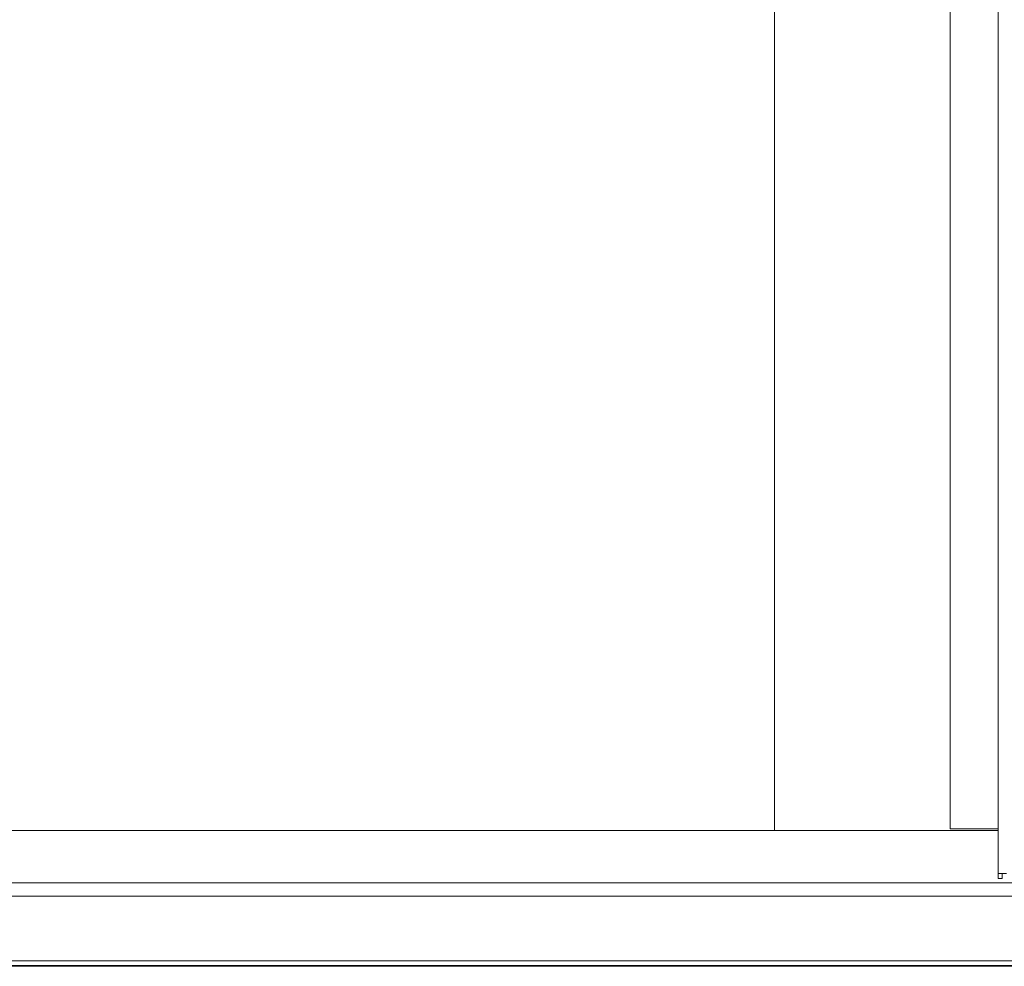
# Model space of a CAD drawing. Extents: x 0 to 59450, y 0 to 42050.
# Tile 141 of 256: x 33178 to 33649, y 6320 to 6773. Entities that reach past the tile are written whole.
import ezdxf

# ---------------------------------------------------------------- set-up
doc = ezdxf.new("R2010")
doc.units = 0
doc.header["$LTSCALE"] = 20
doc.header["$MEASUREMENT"] = 0
doc.layers.get('0').update_dxf_attribs({"linetype": 'CONTINUOUS'})

msp = doc.modelspace()

# ---------------------------------------------------------------- linework, layer by layer
at = {"color": 3, "linetype": 'Continuous', "lineweight": 13}
for p, q in [((33646.124, 7150.39), (33646.124, 6364.157)), ((33623.124, 7108.324), (33623.124, 6406.223)), ((33539.124, 6997.774), (33539.124, 6384.772)), ((33623.123, 6406.224), (33623.123, 6406.216)), ((33623.124, 6401.324), (33623.124, 6406.224)), ((33623.124, 6406.192), (33623.124, 6406.184)), ((33623.124, 6406.169), (33623.124, 6406.161)), ((33623.129, 6405.999), (33623.129, 6405.991)), ((33623.129, 6405.991), (33623.129, 6405.983)), ((33623.129, 6405.983), (33623.13, 6405.975)), ((33623.13, 6405.975), (33623.13, 6405.966)), ((33623.13, 6405.966), (33623.131, 6405.958)), ((33623.131, 6405.958), (33623.131, 6405.95)), ((33623.131, 6405.95), (33623.131, 6405.941)), ((33623.131, 6405.941), (33623.132, 6405.933)), ((33623.132, 6405.933), (33623.132, 6405.924)), ((33623.132, 6405.924), (33623.133, 6405.916)), ((33623.133, 6405.916), (33623.133, 6405.908)), ((33623.133, 6405.908), (33623.134, 6405.899)), ((33623.134, 6405.899), (33623.134, 6405.891)), ((33623.134, 6405.891), (33623.135, 6405.882)), ((33623.135, 6405.882), (33623.135, 6405.874)), ((33623.135, 6405.874), (33623.135, 6405.865)), ((33623.135, 6405.865), (33623.136, 6405.856)), ((33623.136, 6405.856), (33623.136, 6405.848)), ((33623.136, 6405.848), (33623.137, 6405.839)), ((33623.137, 6405.839), (33623.137, 6405.831)), ((33623.137, 6405.831), (33623.138, 6405.822)), ((33623.138, 6405.822), (33623.139, 6405.813)), ((33623.139, 6405.813), (33623.139, 6405.805)), ((33623.139, 6405.805), (33623.14, 6405.796)), ((33623.14, 6405.796), (33623.14, 6405.787)), ((33623.14, 6405.787), (33623.141, 6405.779)), ((33623.141, 6405.779), (33623.141, 6405.77)), ((33623.141, 6405.77), (33623.142, 6405.761)), ((33623.142, 6405.761), (33623.142, 6405.752)), ((33623.142, 6405.752), (33623.143, 6405.743)), ((33623.143, 6405.743), (33623.144, 6405.735)), ((33623.144, 6405.735), (33623.144, 6405.726)), ((33623.144, 6405.726), (33623.145, 6405.717)), ((33623.145, 6405.717), (33623.145, 6405.708)), ((33623.145, 6405.708), (33623.146, 6405.699)), ((33623.146, 6405.699), (33623.147, 6405.69)), ((33623.147, 6405.69), (33623.147, 6405.681)), ((33623.147, 6405.681), (33623.148, 6405.672)), ((33623.148, 6405.672), (33623.149, 6405.663)), ((33623.149, 6405.663), (33623.149, 6405.654)), ((33623.149, 6405.654), (33623.15, 6405.645)), ((33623.15, 6405.645), (33623.151, 6405.636)), ((33623.151, 6405.636), (33623.151, 6405.627)), ((33623.151, 6405.627), (33623.152, 6405.618)), ((33623.152, 6405.618), (33623.153, 6405.609)), ((33623.153, 6405.609), (33623.153, 6405.6)), ((33623.153, 6405.6), (33623.154, 6405.591)), ((33623.154, 6405.591), (33623.155, 6405.582)), ((33623.155, 6405.582), (33623.155, 6405.572)), ((33623.155, 6405.572), (33623.156, 6405.563)), ((33623.156, 6405.563), (33623.157, 6405.554)), ((33623.157, 6405.554), (33623.157, 6405.545)), ((33623.157, 6405.545), (33623.158, 6405.536)), ((33623.158, 6405.536), (33623.159, 6405.526)), ((33623.159, 6405.526), (33623.16, 6405.517)), ((33623.16, 6405.517), (33623.16, 6405.508)), ((33623.16, 6405.508), (33623.161, 6405.498)), ((33623.161, 6405.498), (33623.162, 6405.489)), ((33623.162, 6405.489), (33623.163, 6405.48)), ((33623.163, 6405.48), (33623.163, 6405.47)), ((33623.163, 6405.47), (33623.164, 6405.461)), ((33623.164, 6405.461), (33623.165, 6405.452)), ((33623.165, 6405.452), (33623.166, 6405.442)), ((33623.166, 6405.442), (33623.166, 6405.433)), ((33623.166, 6405.433), (33623.167, 6405.423)), ((33623.167, 6405.423), (33623.168, 6405.414)), ((33623.168, 6405.414), (33623.169, 6405.404)), ((33623.169, 6405.404), (33623.169, 6405.395)), ((33623.169, 6405.395), (33623.17, 6405.385)), ((33623.17, 6405.385), (33623.171, 6405.375)), ((33623.171, 6405.375), (33623.172, 6405.366)), ((33623.172, 6405.366), (33623.172, 6405.356)), ((33623.172, 6405.356), (33623.173, 6405.347)), ((33623.173, 6405.347), (33623.174, 6405.337)), ((33623.174, 6405.337), (33623.175, 6405.328)), ((33623.175, 6405.328), (33623.175, 6405.318)), ((33623.175, 6405.318), (33623.176, 6405.308)), ((33623.176, 6405.308), (33623.177, 6405.299)), ((33623.177, 6405.299), (33623.178, 6405.289)), ((33623.178, 6405.289), (33623.178, 6405.279)), ((33623.178, 6405.279), (33623.179, 6405.27)), ((33623.179, 6405.27), (33623.18, 6405.26)), ((33623.18, 6405.26), (33623.181, 6405.25)), ((33623.181, 6405.25), (33623.182, 6405.241)), ((33623.182, 6405.241), (33623.182, 6405.231)), ((33623.182, 6405.231), (33623.183, 6405.221)), ((33623.183, 6405.221), (33623.184, 6405.211)), ((33623.184, 6405.211), (33623.185, 6405.202)), ((33623.185, 6405.202), (33623.185, 6405.192)), ((33623.185, 6405.192), (33623.186, 6405.182)), ((33623.186, 6405.182), (33623.187, 6405.172)), ((33623.187, 6405.172), (33623.188, 6405.163)), ((33623.188, 6405.163), (33623.188, 6405.153)), ((33623.188, 6405.153), (33623.189, 6405.143)), ((33623.189, 6405.143), (33623.19, 6405.133)), ((33623.19, 6405.133), (33623.191, 6405.123)), ((33623.191, 6405.123), (33623.192, 6405.114)), ((33623.192, 6405.114), (33623.192, 6405.104)), ((33623.192, 6405.104), (33623.193, 6405.094)), ((33623.193, 6405.094), (33623.194, 6405.084)), ((33623.194, 6405.084), (33623.195, 6405.074)), ((33623.195, 6405.074), (33623.195, 6405.064)), ((33623.195, 6405.064), (33623.196, 6405.054)), ((33623.196, 6405.054), (33623.197, 6405.044)), ((33623.197, 6405.044), (33623.198, 6405.035)), ((33623.198, 6405.035), (33623.198, 6405.025)), ((33623.198, 6405.025), (33623.199, 6405.015)), ((33623.199, 6405.015), (33623.2, 6405.005)), ((33623.2, 6405.005), (33623.201, 6404.995)), ((33623.201, 6404.995), (33623.201, 6404.985)), ((33623.201, 6404.985), (33623.202, 6404.975)), ((33623.202, 6404.975), (33623.203, 6404.965)), ((33623.203, 6404.965), (33623.203, 6404.955)), ((33623.203, 6404.955), (33623.204, 6404.945)), ((33623.204, 6404.945), (33623.205, 6404.935)), ((33623.205, 6404.935), (33623.206, 6404.925)), ((33623.206, 6404.925), (33623.206, 6404.915)), ((33623.206, 6404.915), (33623.207, 6404.905)), ((33623.207, 6404.905), (33623.208, 6404.895)), ((33623.208, 6404.895), (33623.208, 6404.885)), ((33623.208, 6404.885), (33623.209, 6404.874)), ((33623.209, 6404.874), (33623.21, 6404.864)), ((33623.21, 6404.864), (33623.211, 6404.854)), ((33623.211, 6404.854), (33623.211, 6404.844)), ((33623.211, 6404.844), (33623.212, 6404.834)), ((33623.212, 6402.709), (33623.211, 6402.699)), ((33623.212, 6404.834), (33623.213, 6404.824)), ((33623.213, 6402.729), (33623.212, 6402.719)), ((33623.212, 6402.719), (33623.212, 6402.709)), ((33623.213, 6404.824), (33623.213, 6404.814)), ((33623.213, 6404.814), (33623.214, 6404.804)), ((33623.214, 6402.74), (33623.213, 6402.729)), ((33623.214, 6404.804), (33623.215, 6404.793)), ((33623.215, 6402.76), (33623.214, 6402.75)), ((33623.214, 6402.75), (33623.214, 6402.74)), ((33623.215, 6404.793), (33623.215, 6404.783)), ((33623.215, 6404.783), (33623.216, 6404.773)), ((33623.216, 6402.77), (33623.215, 6402.76)), ((33623.216, 6404.773), (33623.217, 6404.763)), ((33623.217, 6402.79), (33623.216, 6402.78)), ((33623.216, 6402.78), (33623.216, 6402.77)), ((33623.217, 6404.763), (33623.217, 6404.753)), ((33623.217, 6404.753), (33623.218, 6404.742)), ((33623.218, 6402.801), (33623.217, 6402.79)), ((33623.218, 6404.742), (33623.219, 6404.732)), ((33623.219, 6402.821), (33623.218, 6402.811)), ((33623.218, 6402.811), (33623.218, 6402.801)), ((33623.219, 6404.732), (33623.219, 6404.722)), ((33623.219, 6404.722), (33623.22, 6404.712)), ((33623.22, 6402.831), (33623.219, 6402.821)), ((33623.22, 6404.712), (33623.221, 6404.701)), ((33623.221, 6402.852), (33623.22, 6402.842)), ((33623.22, 6402.842), (33623.22, 6402.831)), ((33623.221, 6404.701), (33623.221, 6404.691)), ((33623.221, 6404.691), (33623.222, 6404.681)), ((33623.222, 6402.862), (33623.221, 6402.852)), ((33623.222, 6404.681), (33623.222, 6404.671)), ((33623.222, 6404.671), (33623.223, 6404.66)), ((33623.223, 6402.883), (33623.222, 6402.873)), ((33623.222, 6402.873), (33623.222, 6402.862)), ((33623.223, 6404.66), (33623.224, 6404.65)), ((33623.224, 6402.904), (33623.223, 6402.893)), ((33623.223, 6402.893), (33623.223, 6402.883)), ((33623.224, 6404.65), (33623.224, 6404.64)), ((33623.224, 6404.64), (33623.225, 6404.629)), ((33623.225, 6402.914), (33623.224, 6402.904)), ((33623.225, 6404.629), (33623.225, 6404.619)), ((33623.225, 6404.619), (33623.226, 6404.609)), ((33623.226, 6402.935), (33623.225, 6402.924)), ((33623.225, 6402.924), (33623.225, 6402.914)), ((33623.226, 6404.609), (33623.227, 6404.598)), ((33623.227, 6402.955), (33623.226, 6402.945)), ((33623.226, 6402.945), (33623.226, 6402.935)), ((33623.227, 6404.598), (33623.227, 6404.588)), ((33623.227, 6404.588), (33623.228, 6404.577)), ((33623.228, 6402.966), (33623.227, 6402.955)), ((33623.228, 6404.577), (33623.228, 6404.567)), ((33623.228, 6404.567), (33623.229, 6404.557)), ((33623.229, 6402.987), (33623.228, 6402.976)), ((33623.228, 6402.976), (33623.228, 6402.966)), ((33623.229, 6404.557), (33623.229, 6404.546)), ((33623.229, 6404.546), (33623.23, 6404.536)), ((33623.23, 6403.008), (33623.229, 6402.997)), ((33623.229, 6402.997), (33623.229, 6402.987)), ((33623.23, 6404.536), (33623.231, 6404.525)), ((33623.231, 6403.029), (33623.23, 6403.018)), ((33623.23, 6403.018), (33623.23, 6403.008)), ((33623.231, 6404.525), (33623.231, 6404.515)), ((33623.231, 6404.515), (33623.232, 6404.504)), ((33623.232, 6403.05), (33623.231, 6403.039)), ((33623.231, 6403.039), (33623.231, 6403.029)), ((33623.232, 6404.504), (33623.232, 6404.494)), ((33623.232, 6404.494), (33623.233, 6404.484)), ((33623.233, 6403.071), (33623.232, 6403.06)), ((33623.232, 6403.06), (33623.232, 6403.05)), ((33623.233, 6404.484), (33623.233, 6404.473)), ((33623.233, 6404.473), (33623.234, 6404.463)), ((33623.234, 6403.081), (33623.233, 6403.071)), ((33623.234, 6404.463), (33623.234, 6404.452)), ((33623.234, 6404.452), (33623.235, 6404.441)), ((33623.235, 6403.102), (33623.234, 6403.092)), ((33623.234, 6403.092), (33623.234, 6403.081)), ((33623.235, 6404.441), (33623.235, 6404.431)), ((33623.235, 6404.431), (33623.236, 6404.42)), ((33623.236, 6403.123), (33623.235, 6403.113)), ((33623.235, 6403.113), (33623.235, 6403.102)), ((33623.236, 6404.42), (33623.236, 6404.41)), ((33623.236, 6404.41), (33623.237, 6404.399)), ((33623.237, 6403.155), (33623.236, 6403.145)), ((33623.236, 6403.145), (33623.236, 6403.134)), ((33623.236, 6403.134), (33623.236, 6403.123)), ((33623.237, 6404.399), (33623.237, 6404.389)), ((33623.237, 6404.389), (33623.238, 6404.378)), ((33623.238, 6403.176), (33623.237, 6403.166)), ((33623.237, 6403.166), (33623.237, 6403.155)), ((33623.238, 6404.378), (33623.238, 6404.367)), ((33623.238, 6404.367), (33623.238, 6404.357)), ((33623.238, 6404.357), (33623.239, 6404.346)), ((33623.239, 6403.198), (33623.238, 6403.187)), ((33623.238, 6403.187), (33623.238, 6403.176)), ((33623.239, 6404.346), (33623.239, 6404.336)), ((33623.239, 6404.336), (33623.24, 6404.325)), ((33623.24, 6403.219), (33623.239, 6403.208)), ((33623.239, 6403.208), (33623.239, 6403.198)), ((33623.24, 6404.325), (33623.24, 6404.314)), ((33623.24, 6404.314), (33623.241, 6404.304)), ((33623.241, 6403.251), (33623.24, 6403.24)), ((33623.24, 6403.24), (33623.24, 6403.229)), ((33623.24, 6403.229), (33623.24, 6403.219)), ((33623.241, 6404.304), (33623.241, 6404.293)), ((33623.241, 6404.293), (33623.241, 6404.282)), ((33623.241, 6404.282), (33623.242, 6404.272)), ((33623.242, 6403.272), (33623.241, 6403.261)), ((33623.241, 6403.261), (33623.241, 6403.251)), ((33623.242, 6404.272), (33623.242, 6404.261)), ((33623.242, 6404.261), (33623.242, 6404.25)), ((33623.242, 6404.25), (33623.243, 6404.24)), ((33623.243, 6403.304), (33623.242, 6403.293)), ((33623.242, 6403.293), (33623.242, 6403.283)), ((33623.242, 6403.283), (33623.242, 6403.272)), ((33623.243, 6404.24), (33623.243, 6404.229)), ((33623.243, 6404.229), (33623.244, 6404.218)), ((33623.244, 6403.336), (33623.243, 6403.325)), ((33623.243, 6403.325), (33623.243, 6403.314)), ((33623.243, 6403.314), (33623.243, 6403.304)), ((33623.244, 6404.218), (33623.244, 6404.208)), ((33623.244, 6404.208), (33623.244, 6404.197)), ((33623.244, 6404.197), (33623.245, 6404.186)), ((33623.245, 6403.367), (33623.244, 6403.357)), ((33623.244, 6403.357), (33623.244, 6403.346)), ((33623.244, 6403.346), (33623.244, 6403.336)), ((33623.245, 6404.186), (33623.245, 6404.176)), ((33623.245, 6404.176), (33623.245, 6404.165)), ((33623.245, 6404.165), (33623.245, 6404.155)), ((33623.245, 6404.155), (33623.246, 6404.144)), ((33623.246, 6403.399), (33623.245, 6403.389)), ((33623.245, 6403.389), (33623.245, 6403.378)), ((33623.245, 6403.378), (33623.245, 6403.367)), ((33623.246, 6404.144), (33623.246, 6404.133)), ((33623.246, 6404.133), (33623.246, 6404.123)), ((33623.246, 6404.123), (33623.247, 6404.112)), ((33623.247, 6403.442), (33623.246, 6403.431)), ((33623.246, 6403.431), (33623.246, 6403.421)), ((33623.246, 6403.421), (33623.246, 6403.41)), ((33623.246, 6403.41), (33623.246, 6403.399)), ((33623.247, 6404.112), (33623.247, 6404.101)), ((33623.247, 6404.101), (33623.247, 6404.091)), ((33623.247, 6404.091), (33623.247, 6404.08)), ((33623.247, 6404.08), (33623.248, 6404.069)), ((33623.248, 6403.484), (33623.247, 6403.474)), ((33623.247, 6403.474), (33623.247, 6403.463)), ((33623.247, 6403.463), (33623.247, 6403.452)), ((33623.247, 6403.452), (33623.247, 6403.442)), ((33623.248, 6404.069), (33623.248, 6404.059)), ((33623.248, 6404.059), (33623.248, 6404.048)), ((33623.248, 6404.048), (33623.248, 6404.037)), ((33623.248, 6404.037), (33623.248, 6404.027)), ((33623.248, 6404.027), (33623.249, 6404.016)), ((33623.249, 6403.537), (33623.248, 6403.527)), ((33623.248, 6403.527), (33623.248, 6403.516)), ((33623.248, 6403.516), (33623.248, 6403.506)), ((33623.248, 6403.506), (33623.248, 6403.495)), ((33623.248, 6403.495), (33623.248, 6403.484)), ((33623.249, 6404.016), (33623.249, 6404.005)), ((33623.249, 6404.005), (33623.249, 6403.995)), ((33623.249, 6403.995), (33623.249, 6403.984)), ((33623.249, 6403.984), (33623.249, 6403.974)), ((33623.249, 6403.974), (33623.249, 6403.963)), ((33623.249, 6403.963), (33623.25, 6403.952)), ((33623.25, 6403.591), (33623.249, 6403.58)), ((33623.249, 6403.58), (33623.249, 6403.569)), ((33623.249, 6403.569), (33623.249, 6403.559)), ((33623.249, 6403.559), (33623.249, 6403.548)), ((33623.249, 6403.548), (33623.249, 6403.537)), ((33623.25, 6403.952), (33623.25, 6403.942)), ((33623.25, 6403.942), (33623.25, 6403.931)), ((33623.25, 6403.931), (33623.25, 6403.92)), ((33623.25, 6403.92), (33623.25, 6403.91)), ((33623.25, 6403.91), (33623.25, 6403.899)), ((33623.25, 6403.899), (33623.25, 6403.888)), ((33623.25, 6403.888), (33623.25, 6403.878)), ((33623.25, 6403.878), (33623.25, 6403.867)), ((33623.25, 6403.867), (33623.25, 6403.856)), ((33623.25, 6403.856), (33623.251, 6403.846)), ((33623.251, 6403.697), (33623.25, 6403.686)), ((33623.25, 6403.686), (33623.25, 6403.676)), ((33623.25, 6403.676), (33623.25, 6403.665)), ((33623.25, 6403.665), (33623.25, 6403.654)), ((33623.25, 6403.654), (33623.25, 6403.644)), ((33623.25, 6403.644), (33623.25, 6403.633)), ((33623.25, 6403.633), (33623.25, 6403.623)), ((33623.25, 6403.623), (33623.25, 6403.612)), ((33623.25, 6403.612), (33623.25, 6403.601)), ((33623.25, 6403.601), (33623.25, 6403.591)), ((33623.251, 6403.846), (33623.251, 6403.835)), ((33623.251, 6403.835), (33623.251, 6403.825)), ((33623.251, 6403.825), (33623.251, 6403.814)), ((33623.251, 6403.814), (33623.251, 6403.803)), ((33623.251, 6403.803), (33623.251, 6403.793)), ((33623.251, 6403.793), (33623.251, 6403.782)), ((33623.251, 6403.782), (33623.251, 6403.771)), ((33623.251, 6403.771), (33623.251, 6403.761)), ((33623.251, 6403.761), (33623.251, 6403.75)), ((33623.251, 6403.75), (33623.251, 6403.739)), ((33623.251, 6403.739), (33623.251, 6403.729)), ((33623.251, 6403.729), (33623.251, 6403.718)), ((33623.251, 6403.718), (33623.251, 6403.708)), ((33623.251, 6403.708), (33623.251, 6403.697)), ((33623.124, 6401.401), (33623.124, 6401.394)), ((33623.124, 6401.394), (33623.124, 6401.386)), ((33623.124, 6401.386), (33623.124, 6401.378)), ((33623.124, 6401.378), (33623.124, 6401.37)), ((33623.124, 6401.37), (33623.124, 6401.363)), ((33623.124, 6401.324), (33623.124, 6385.574)), ((33623.129, 6401.546), (33623.128, 6401.538)), ((33623.128, 6401.538), (33623.128, 6401.529)), ((33623.13, 6401.57), (33623.129, 6401.562)), ((33623.129, 6401.562), (33623.129, 6401.554)), ((33623.129, 6401.554), (33623.129, 6401.546)), ((33623.131, 6401.587), (33623.13, 6401.579)), ((33623.13, 6401.579), (33623.13, 6401.57)), ((33623.132, 6401.612), (33623.131, 6401.604)), ((33623.131, 6401.604), (33623.131, 6401.595)), ((33623.131, 6401.595), (33623.131, 6401.587)), ((33623.133, 6401.629), (33623.132, 6401.62)), ((33623.132, 6401.62), (33623.132, 6401.612)), ((33623.134, 6401.654), (33623.133, 6401.646)), ((33623.133, 6401.646), (33623.133, 6401.637)), ((33623.133, 6401.637), (33623.133, 6401.629)), ((33623.135, 6401.671), (33623.134, 6401.663)), ((33623.134, 6401.663), (33623.134, 6401.654)), ((33623.136, 6401.688), (33623.135, 6401.679)), ((33623.135, 6401.679), (33623.135, 6401.671)), ((33623.137, 6401.705), (33623.136, 6401.697)), ((33623.136, 6401.697), (33623.136, 6401.688)), ((33623.138, 6401.722), (33623.137, 6401.714)), ((33623.137, 6401.714), (33623.137, 6401.705)), ((33623.139, 6401.74), (33623.138, 6401.731)), ((33623.138, 6401.731), (33623.138, 6401.722)), ((33623.14, 6401.757), (33623.139, 6401.748)), ((33623.139, 6401.748), (33623.139, 6401.74)), ((33623.141, 6401.766), (33623.14, 6401.757)), ((33623.142, 6401.783), (33623.141, 6401.774)), ((33623.141, 6401.774), (33623.141, 6401.766)), ((33623.143, 6401.801), (33623.142, 6401.792)), ((33623.142, 6401.792), (33623.142, 6401.783)), ((33623.144, 6401.818), (33623.143, 6401.81)), ((33623.143, 6401.81), (33623.143, 6401.801)), ((33623.145, 6401.827), (33623.144, 6401.818)), ((33623.146, 6401.845), (33623.145, 6401.836)), ((33623.145, 6401.836), (33623.145, 6401.827)), ((33623.147, 6401.854), (33623.146, 6401.845)), ((33623.148, 6401.872), (33623.147, 6401.863)), ((33623.147, 6401.863), (33623.147, 6401.854)), ((33623.149, 6401.89), (33623.148, 6401.881)), ((33623.148, 6401.881), (33623.148, 6401.872)), ((33623.15, 6401.899), (33623.149, 6401.89)), ((33623.151, 6401.917), (33623.15, 6401.908)), ((33623.15, 6401.908), (33623.15, 6401.899)), ((33623.152, 6401.926), (33623.151, 6401.917)), ((33623.153, 6401.944), (33623.152, 6401.935)), ((33623.152, 6401.935), (33623.152, 6401.926)), ((33623.154, 6401.953), (33623.153, 6401.944)), ((33623.155, 6401.972), (33623.154, 6401.962)), ((33623.154, 6401.962), (33623.154, 6401.953)), ((33623.156, 6401.981), (33623.155, 6401.972)), ((33623.157, 6401.99), (33623.156, 6401.981)), ((33623.158, 6402.008), (33623.157, 6401.999)), ((33623.157, 6401.999), (33623.157, 6401.99)), ((33623.159, 6402.018), (33623.158, 6402.008)), ((33623.16, 6402.036), (33623.159, 6402.027)), ((33623.159, 6402.027), (33623.159, 6402.018)), ((33623.161, 6402.046), (33623.16, 6402.036)), ((33623.162, 6402.055), (33623.161, 6402.046)), ((33623.163, 6402.074), (33623.162, 6402.064)), ((33623.162, 6402.064), (33623.162, 6402.055)), ((33623.164, 6402.083), (33623.163, 6402.074)), ((33623.165, 6402.093), (33623.164, 6402.083)), ((33623.166, 6402.112), (33623.165, 6402.102)), ((33623.165, 6402.102), (33623.165, 6402.093)), ((33623.167, 6402.121), (33623.166, 6402.112)), ((33623.168, 6402.131), (33623.167, 6402.121)), ((33623.169, 6402.15), (33623.168, 6402.14)), ((33623.168, 6402.14), (33623.168, 6402.131)), ((33623.17, 6402.159), (33623.169, 6402.15)), ((33623.171, 6402.169), (33623.17, 6402.159)), ((33623.172, 6402.188), (33623.171, 6402.178)), ((33623.171, 6402.178), (33623.171, 6402.169)), ((33623.173, 6402.197), (33623.172, 6402.188)), ((33623.174, 6402.207), (33623.173, 6402.197)), ((33623.175, 6402.226), (33623.174, 6402.216)), ((33623.174, 6402.216), (33623.174, 6402.207)), ((33623.176, 6402.235), (33623.175, 6402.226)), ((33623.177, 6402.245), (33623.176, 6402.235)), ((33623.178, 6402.264), (33623.177, 6402.255)), ((33623.177, 6402.255), (33623.177, 6402.245)), ((33623.179, 6402.274), (33623.178, 6402.264)), ((33623.18, 6402.284), (33623.179, 6402.274)), ((33623.181, 6402.303), (33623.18, 6402.293)), ((33623.18, 6402.293), (33623.18, 6402.284)), ((33623.182, 6402.313), (33623.181, 6402.303)), ((33623.183, 6402.322), (33623.182, 6402.313)), ((33623.184, 6402.332), (33623.183, 6402.322)), ((33623.185, 6402.352), (33623.184, 6402.342)), ((33623.184, 6402.342), (33623.184, 6402.332)), ((33623.186, 6402.361), (33623.185, 6402.352)), ((33623.187, 6402.371), (33623.186, 6402.361)), ((33623.188, 6402.391), (33623.187, 6402.381)), ((33623.187, 6402.381), (33623.187, 6402.371)), ((33623.189, 6402.4), (33623.188, 6402.391)), ((33623.19, 6402.41), (33623.189, 6402.4)), ((33623.191, 6402.43), (33623.19, 6402.42)), ((33623.19, 6402.42), (33623.19, 6402.41)), ((33623.192, 6402.44), (33623.191, 6402.43)), ((33623.193, 6402.449), (33623.192, 6402.44)), ((33623.194, 6402.469), (33623.193, 6402.459)), ((33623.193, 6402.459), (33623.193, 6402.449)), ((33623.195, 6402.479), (33623.194, 6402.469)), ((33623.196, 6402.489), (33623.195, 6402.479)), ((33623.197, 6402.499), (33623.196, 6402.489)), ((33623.198, 6402.519), (33623.197, 6402.509)), ((33623.197, 6402.509), (33623.197, 6402.499)), ((33623.199, 6402.529), (33623.198, 6402.519)), ((33623.2, 6402.548), (33623.199, 6402.538)), ((33623.199, 6402.538), (33623.199, 6402.529)), ((33623.201, 6402.558), (33623.2, 6402.548)), ((33623.202, 6402.568), (33623.201, 6402.558)), ((33623.203, 6402.588), (33623.202, 6402.578)), ((33623.202, 6402.578), (33623.202, 6402.568)), ((33623.204, 6402.598), (33623.203, 6402.588)), ((33623.205, 6402.608), (33623.204, 6402.598)), ((33623.206, 6402.628), (33623.205, 6402.618)), ((33623.205, 6402.618), (33623.205, 6402.608)), ((33623.207, 6402.638), (33623.206, 6402.628)), ((33623.208, 6402.659), (33623.207, 6402.648)), ((33623.207, 6402.648), (33623.207, 6402.638)), ((33623.209, 6402.669), (33623.208, 6402.659)), ((33623.21, 6402.679), (33623.209, 6402.669)), ((33623.211, 6402.699), (33623.21, 6402.689)), ((33623.21, 6402.689), (33623.21, 6402.679)), ((33646.124, 6384.774), (32916.531, 6384.774)), ((33627.124, 6385.574), (33623.124, 6385.574)), ((33646.125, 6385.574), (33627.124, 6385.574)), ((33646.124, 6364.157), (33650.124, 6364.157)), ((33646.124, 6361.774), (33646.124, 6364.157)), ((33648.124, 6361.774), (33646.124, 6361.774)), ((33648.124, 6364.157), (33648.124, 6361.774)), ((33908.124, 6359.774), (32961.414, 6359.774)), ((33856.168, 6353.274), (33014.839, 6353.274)), ((32685.89, 6320.042), (33947.856, 6320.042)), ((33014.839, 6322.274), (33862.95, 6322.274)), ((33150.192, 6319.723), (33844.624, 6319.723)), ((33177.644, 6319.774), (33940.938, 6319.774))]:
    msp.add_line(p, q, dxfattribs=at)
for centre, radius, start, end in [((33622.786, 6406.195), 0.338, 2.18328, 3.54153), ((33622.885, 6406.201), 0.238, 359.79739, 361.67166), ((33622.833, 6406.196), 0.291, 359.24226, 360.75774), ((33624.01, 6406.191), 0.886, 180.46978, 180.98067), ((33626.855, 6406.22), 3.731, 180.67463, 180.79441), ((33628.248, 6406.222), 5.124, 180.69091, 180.77814), ((33626.97, 6406.246), 3.847, 181.39136, 181.50907), ((33628.123, 6406.203), 4.999, 180.67031, 180.76201), ((33628.625, 6406.272), 5.502, 181.40907, 181.49136), ((33628.395, 6406.191), 5.27, 180.67267, 180.75965), ((33628.29, 6406.248), 5.166, 181.4064, 181.49404), ((33628.541, 6406.245), 5.418, 181.38978, 181.47441), ((33628.662, 6406.24), 5.538, 181.3907, 181.47349), ((33628.803, 6406.233), 5.679, 181.37355, 181.4553), ((33628.816, 6406.227), 5.692, 181.39182, 181.47237), ((33628.997, 6406.294), 5.875, 182.08157, 182.16062), ((33629.098, 6406.216), 5.974, 181.37557, 181.45328), ((33629.206, 6406.286), 6.083, 182.08292, 182.15927), ((33629.309, 6406.282), 6.186, 182.08356, 182.15863), ((33629.503, 6406.2), 6.377, 181.36033, 181.43403), ((33629.535, 6406.274), 6.412, 182.08488, 182.15731), ((33629.738, 6406.27), 6.614, 182.05971, 182.13079), ((33629.855, 6406.348), 6.735, 182.75778, 182.82762), ((33630.071, 6406.263), 6.947, 182.03578, 182.10428), ((33630.112, 6406.259), 6.988, 182.06161, 182.12889), ((33620.304, 6401.412), 2.82, 358.57268, 358.84298), ((33615.955, 6401.537), 7.171, 358.29349, 358.43336), ((33628.776, 6401.26), 5.653, 178.49166, 178.57074), ((33617.775, 6401.482), 5.35, 358.63649, 358.72968), ((33628.89, 6401.307), 5.766, 178.51052, 178.58905), ((33628.856, 6401.302), 5.733, 178.52791, 178.60789), ((33628.705, 6401.296), 5.581, 178.50922, 178.59034), ((33628.632, 6401.29), 5.508, 178.50868, 178.59088), ((33628.517, 6401.285), 5.394, 178.50781, 178.59176), ((33628.373, 6401.347), 5.249, 179.23166, 179.31789), ((33629.375, 6401.329), 6.25, 178.53123, 178.60458), ((33629.34, 6401.247), 6.218, 177.84156, 177.91625), ((33629.164, 6401.318), 6.04, 178.52995, 178.60586), ((33629.061, 6401.312), 5.937, 178.52929, 178.60652), ((33629.918, 6401.266), 6.795, 177.84473, 177.91308), ((33629.792, 6401.262), 6.669, 177.84409, 177.91372), ((33629.679, 6401.258), 6.556, 177.84349, 177.91432), ((33629.56, 6401.255), 6.438, 177.84284, 177.91497), ((33630.123, 6401.269), 6.999, 177.87116, 177.93833)]:
    msp.add_arc(centre, radius, start, end, dxfattribs=at)

doc.saveas('drawing.dxf')
